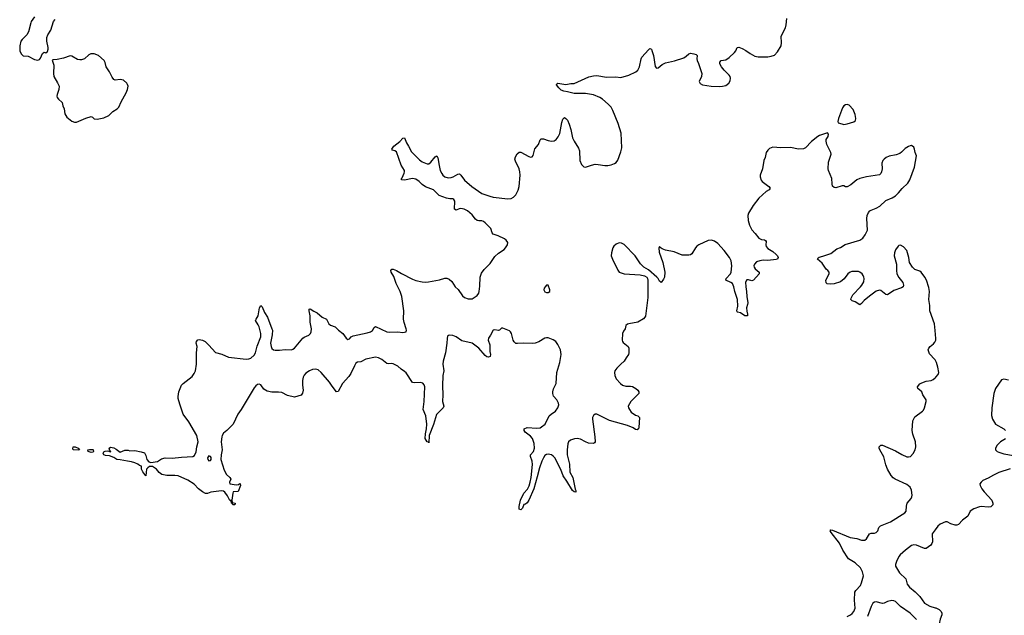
# Model space of a CAD drawing. Header units: inches. Extents: x 1682510 to 1839368, y 640758 to 791543.
# Tile 120 of 186: x 1788666 to 1800857, y 671383 to 678754. Entities that reach past the tile are written whole.
import ezdxf

# ---------------------------------------------------------------- set-up
doc = ezdxf.new("R2010")
doc.units = ezdxf.units.IN
doc.header["$MEASUREMENT"] = 0
for name, color, linetype in [('B7687', 7, 'Continuous'), ('B7697', 7, 'Continuous'), ('B8607', 7, 'Continuous')]:
    doc.layers.add(name, color=color, linetype=linetype)

msp = doc.modelspace()

# ---------------------------------------------------------------- linework, layer by layer
at = {"layer": 'B7687', "color": 6}
for points, elevation in [([(1788851, 678789), (1788810, 678730), (1788805, 678715), (1788777, 678603), (1788753, 678567), (1788695, 678510), (1788681, 678490), (1788666, 678430), (1788669, 678370), (1788686, 678330), (1788708, 678308), (1788770, 678304), (1788850, 678262), (1788890, 678252), (1788910, 678261), (1788923, 678277), (1788950, 678336), (1788970, 678351), (1788990, 678345), (1789010, 678362), (1789018, 678390), (1789018, 678410), (1789001, 678490), (1789004, 678536), (1789014, 678566), (1789050, 678625), (1789086, 678730), (1789105, 678755)], 600), ([(1790000, 677952), (1789993, 677970), (1789950, 678007), (1789910, 678016), (1789850, 678006), (1789830, 678016), (1789810, 678043), (1789778, 678110), (1789736, 678170), (1789725, 678225), (1789712, 678250), (1789643, 678310), (1789590, 678332), (1789547, 678333), (1789522, 678318), (1789469, 678271), (1789430, 678259), (1789410, 678257), (1789382, 678262), (1789310, 678304), (1789290, 678307), (1789210, 678279), (1789130, 678263), (1789081, 678259), (1789067, 678253), (1789090, 678190), (1789083, 678090), (1789088, 678050), (1789135, 677975), (1789153, 677930), (1789151, 677890), (1789129, 677830), (1789127, 677810), (1789132, 677792), (1789147, 677770), (1789191, 677730), (1789200, 677690), (1789216, 677650), (1789225, 677590), (1789249, 677549), (1789310, 677497), (1789345, 677485), (1789370, 677486), (1789485, 677535), (1789550, 677556), (1789568, 677548), (1789590, 677528), (1789624, 677524), (1789710, 677539), (1789772, 677568), (1789821, 677619), (1789874, 677650), (1789895, 677670), (1789922, 677738), (1789985, 677850), (1790000, 677892)], 600), ([(1790000, 673290), (1789910, 673308), (1789870, 673310), (1789830, 673336), (1789778, 673358), (1789730, 673362), (1789710, 673370), (1789698, 673390), (1789710, 673407), (1789724, 673416), (1789759, 673419), (1789790, 673405), (1789794, 673410), (1789782, 673422), (1789774, 673450), (1789790, 673463), (1789830, 673454), (1789861, 673441), (1789910, 673402), (1789970, 673426), (1790000, 673425)], 500)]:
    msp.add_lwpolyline(points, dxfattribs=dict(at, elevation=elevation))
at = {"layer": 'B7687', "color": 6, "elevation": 500}
for points in [[(1789390, 673426), (1789329, 673430), (1789325, 673445), (1789329, 673470), (1789352, 673470), (1789390, 673451), (1789405, 673430)], [(1789550, 673399), (1789515, 673410), (1789508, 673430), (1789530, 673435), (1789570, 673436), (1789578, 673430), (1789581, 673410), (1789570, 673403)]]:
    msp.add_lwpolyline(points, close=True, dxfattribs=at)
at = {"layer": 'B7697', "color": 6}
for points, elevation in [([(1790000, 673425), (1790010, 673425), (1790030, 673418), (1790090, 673421), (1790170, 673407), (1790210, 673394), (1790230, 673361), (1790241, 673310), (1790264, 673284), (1790290, 673275), (1790372, 673288), (1790421, 673319), (1790466, 673334), (1790553, 673327), (1790670, 673342), (1790810, 673350), (1790830, 673360), (1790850, 673408), (1790859, 673470), (1790874, 673530), (1790861, 673610), (1790759, 673779), (1790690, 673874), (1790650, 673995), (1790630, 674066), (1790628, 674090), (1790636, 674150), (1790670, 674230), (1790689, 674250), (1790800, 674340), (1790826, 674374), (1790842, 674410), (1790856, 674490), (1790856, 674630), (1790862, 674710), (1790853, 674750), (1790857, 674770), (1790870, 674791), (1790890, 674795), (1790930, 674790), (1790961, 674770), (1791010, 674725), (1791090, 674635), (1791170, 674616), (1791250, 674578), (1791470, 674553), (1791504, 674556), (1791530, 674567), (1791570, 674602), (1791586, 674630), (1791606, 674714), (1791652, 674830), (1791651, 674870), (1791632, 674952), (1791620, 674980), (1791586, 675030), (1791593, 675050), (1791617, 675090), (1791634, 675190), (1791650, 675219), (1791670, 675202), (1791697, 675130), (1791733, 675073), (1791790, 674930), (1791795, 674910), (1791793, 674853), (1791773, 674750), (1791778, 674710), (1791787, 674687), (1791809, 674669), (1791830, 674664), (1791885, 674665), (1791954, 674674), (1792030, 674669), (1792050, 674675), (1792070, 674690), (1792170, 674811), (1792190, 674826), (1792245, 674850), (1792268, 674872), (1792275, 674890), (1792278, 674930), (1792264, 675010), (1792263, 675090), (1792249, 675151), (1792250, 675171), (1792264, 675176), (1792307, 675147), (1792350, 675128), (1792410, 675072), (1792464, 675050), (1792492, 674990), (1792515, 674975), (1792572, 674952), (1792615, 674910), (1792667, 674870), (1792710, 674812), (1792730, 674795), (1792750, 674805), (1792771, 674830), (1792797, 674843), (1792970, 674877), (1793009, 674890), (1793033, 674907), (1793054, 674946), (1793070, 674958), (1793211, 674891), (1793248, 674888), (1793350, 674893), (1793410, 674883), (1793450, 674890), (1793456, 674910), (1793453, 674930), (1793427, 675007), (1793418, 675050), (1793423, 675150), (1793398, 675330), (1793378, 675390), (1793328, 675490), (1793297, 675577), (1793267, 675630), (1793263, 675650), (1793274, 675666), (1793290, 675666), (1793330, 675651), (1793393, 675613), (1793530, 675542), (1793570, 675528), (1793650, 675511), (1793690, 675508), (1793729, 675511), (1793864, 675536), (1793930, 675557), (1793955, 675555), (1793983, 675543), (1794016, 675516), (1794060, 675450), (1794094, 675414), (1794150, 675338), (1794175, 675315), (1794219, 675299), (1794270, 675299), (1794330, 675341), (1794350, 675370), (1794355, 675390), (1794364, 675456), (1794368, 675570), (1794383, 675617), (1794416, 675664), (1794490, 675738), (1794550, 675822), (1794596, 675864), (1794663, 675910), (1794682, 675930), (1794706, 675970), (1794710, 675995), (1794690, 676026), (1794670, 676042), (1794590, 676080), (1794530, 676100), (1794517, 676117), (1794500, 676170), (1794430, 676241), (1794410, 676257), (1794390, 676264), (1794350, 676264), (1794329, 676269), (1794310, 676285), (1794270, 676340), (1794210, 676388), (1794170, 676410), (1794130, 676416), (1794107, 676413), (1794070, 676399), (1794050, 676409), (1794053, 676510), (1794043, 676530), (1794030, 676536), (1793990, 676537), (1793950, 676545), (1793858, 676578), (1793790, 676650), (1793690, 676684), (1793650, 676715), (1793613, 676753), (1793570, 676781), (1793530, 676790), (1793430, 676769), (1793393, 676773), (1793393, 676790), (1793401, 676799), (1793425, 676855), (1793430, 676870), (1793429, 676890), (1793390, 676953), (1793330, 677119), (1793310, 677132), (1793281, 677141), (1793273, 677150), (1793300, 677190), (1793374, 677246), (1793410, 677288), (1793430, 677294), (1793457, 677230), (1793482, 677190), (1793517, 677117), (1793618, 677018), (1793650, 676996), (1793710, 676972), (1793730, 676972), (1793756, 676990), (1793810, 677059), (1793831, 677071), (1793845, 677045), (1793858, 676950), (1793874, 676890), (1793892, 676850), (1793906, 676830), (1793930, 676810), (1793970, 676799), (1794010, 676803), (1794033, 676810), (1794090, 676843), (1794110, 676845), (1794130, 676832), (1794173, 676770), (1794263, 676690), (1794390, 676605), (1794488, 676570), (1794530, 676560), (1794710, 676539), (1794750, 676542), (1794782, 676558), (1794810, 676588), (1794836, 676644), (1794851, 676690), (1794861, 676830), (1794859, 676870), (1794849, 676910), (1794803, 677003), (1794797, 677030), (1794804, 677056), (1794826, 677094), (1794850, 677115), (1794870, 677116), (1794970, 677063), (1794990, 677055), (1795010, 677057), (1795025, 677075), (1795045, 677155), (1795090, 677210), (1795110, 677268), (1795122, 677278), (1795130, 677282), (1795150, 677280), (1795210, 677258), (1795250, 677250), (1795283, 677257), (1795309, 677271), (1795334, 677306), (1795353, 677347), (1795377, 677483), (1795390, 677523), (1795410, 677542), (1795430, 677533), (1795448, 677510), (1795470, 677461), (1795490, 677396), (1795510, 677293), (1795530, 677253), (1795585, 677165), (1795598, 677130), (1795600, 677010), (1795623, 676963), (1795650, 676934), (1795670, 676928), (1795745, 676955), (1795790, 676966), (1795830, 676964), (1795910, 676949), (1795950, 676949), (1795990, 676959), (1796030, 676975), (1796051, 676989), (1796070, 677017), (1796110, 677119), (1796123, 677170), (1796115, 677350), (1796077, 677470), (1796010, 677632), (1795988, 677670), (1795952, 677710), (1795884, 677770), (1795851, 677790), (1795770, 677825), (1795670, 677840), (1795530, 677840), (1795450, 677863), (1795405, 677870), (1795370, 677884), (1795341, 677910), (1795314, 677950), (1795318, 677962), (1795330, 677969), (1795430, 677953), (1795490, 677963), (1795530, 677966), (1795714, 678046), (1795770, 678059), (1795810, 678062), (1795930, 678045), (1796048, 678048), (1796110, 678039), (1796210, 678068), (1796293, 678110), (1796320, 678130), (1796341, 678170), (1796362, 678270), (1796371, 678290), (1796450, 678381), (1796470, 678396), (1796490, 678390), (1796495, 678375), (1796514, 678310), (1796536, 678176), (1796550, 678153), (1796570, 678160), (1796622, 678198), (1796661, 678219), (1796774, 678246), (1796890, 678284), (1796919, 678301), (1796950, 678330), (1796970, 678339), (1797013, 678333), (1797043, 678323), (1797055, 678310), (1797051, 678270), (1797054, 678250), (1797071, 678211), (1797111, 678090), (1797106, 678050), (1797081, 677990), (1797090, 677965), (1797119, 677950), (1797228, 677932), (1797330, 677927), (1797370, 677931), (1797410, 677941), (1797446, 677970), (1797462, 677998), (1797467, 678030), (1797463, 678050), (1797450, 678067), (1797388, 678128), (1797357, 678170), (1797336, 678210), (1797335, 678230), (1797350, 678249), (1797410, 678257), (1797450, 678287), (1797516, 678350), (1797531, 678370), (1797550, 678411), (1797570, 678415), (1797610, 678398), (1797655, 678375), (1797710, 678338), (1797770, 678305), (1797810, 678294), (1797930, 678295), (1797970, 678301), (1798010, 678317), (1798050, 678355), (1798094, 678430), (1798099, 678470), (1798095, 678550), (1798146, 678654), (1798156, 678690), (1798166, 678770)], 500), ([(1790000, 677892), (1790006, 677910), (1790008, 677930), (1790000, 677952)], 600), ([(1800000, 674907), (1799992, 674990), (1799936, 675150), (1799936, 675216), (1799924, 675290), (1799930, 675390), (1799922, 675442), (1799895, 675530), (1799874, 675570), (1799827, 675630), (1799810, 675642), (1799750, 675663), (1799720, 675690), (1799683, 675750), (1799675, 675810), (1799650, 675896), (1799610, 675944), (1799570, 675964), (1799550, 675958), (1799542, 675950), (1799510, 675907), (1799498, 675870), (1799495, 675830), (1799522, 675730), (1799522, 675650), (1799528, 675610), (1799550, 675562), (1799602, 675502), (1799610, 675470), (1799605, 675450), (1799585, 675435), (1799490, 675401), (1799410, 675351), (1799390, 675354), (1799330, 675404), (1799310, 675407), (1799270, 675395), (1799187, 675333), (1799122, 675278), (1799090, 675240), (1799070, 675224), (1799010, 675263), (1798975, 675275), (1798958, 675290), (1798961, 675310), (1798980, 675350), (1799078, 675450), (1799095, 675470), (1799116, 675510), (1799120, 675550), (1799117, 675570), (1799110, 675590), (1799096, 675610), (1799070, 675630), (1799050, 675637), (1798970, 675637), (1798950, 675631), (1798921, 675610), (1798873, 675547), (1798827, 675510), (1798750, 675487), (1798703, 675483), (1798665, 675485), (1798650, 675499), (1798647, 675530), (1798690, 675610), (1798690, 675630), (1798672, 675650), (1798650, 675666), (1798600, 675740), (1798543, 675790), (1798551, 675809), (1798565, 675815), (1798610, 675826), (1798710, 675862), (1798783, 675917), (1798830, 675937), (1798887, 675973), (1799070, 676026), (1799105, 676050), (1799136, 676090), (1799163, 676150), (1799155, 676295), (1799160, 676330), (1799175, 676370), (1799191, 676389), (1799210, 676399), (1799270, 676422), (1799314, 676446), (1799390, 676515), (1799470, 676549), (1799510, 676573), (1799548, 676610), (1799593, 676667), (1799661, 676730), (1799689, 676771), (1799744, 676930), (1799770, 677070), (1799752, 677110), (1799746, 677150), (1799736, 677176), (1799710, 677197), (1799690, 677194), (1799670, 677186), (1799630, 677159), (1799586, 677114), (1799562, 677098), (1799517, 677083), (1799430, 677067), (1799394, 677050), (1799370, 677030), (1799354, 677010), (1799342, 676978), (1799345, 676910), (1799338, 676870), (1799330, 676849), (1799310, 676835), (1799150, 676810), (1799070, 676791), (1799030, 676772), (1798956, 676710), (1798910, 676686), (1798890, 676686), (1798870, 676697), (1798850, 676698), (1798770, 676674), (1798750, 676677), (1798730, 676695), (1798725, 676725), (1798723, 676790), (1798680, 676890), (1798676, 676910), (1798682, 676990), (1798712, 677090), (1798710, 677110), (1798661, 677210), (1798650, 677250), (1798652, 677270), (1798676, 677310), (1798679, 677339), (1798670, 677354), (1798570, 677321), (1798550, 677310), (1798470, 677247), (1798395, 677170), (1798370, 677156), (1798310, 677151), (1798210, 677173), (1798090, 677170), (1797990, 677176), (1797950, 677161), (1797930, 677141), (1797910, 677110), (1797895, 677050), (1797878, 677010), (1797863, 676910), (1797835, 676830), (1797835, 676810), (1797848, 676770), (1797861, 676750), (1797942, 676690), (1797958, 676670), (1797947, 676650), (1797910, 676630), (1797816, 676544), (1797746, 676454), (1797690, 676359), (1797682, 676330), (1797684, 676270), (1797702, 676210), (1797732, 676152), (1797772, 676110), (1797818, 676050), (1797850, 676035), (1797889, 676029), (1797901, 676021), (1797910, 676010), (1797906, 675970), (1797910, 675948), (1797930, 675924), (1797990, 675886), (1798031, 675850), (1798048, 675830), (1798056, 675810), (1798048, 675792), (1798033, 675787), (1797930, 675776), (1797870, 675779), (1797830, 675772), (1797790, 675756), (1797763, 675730), (1797756, 675710), (1797760, 675690), (1797773, 675670), (1797822, 675630), (1797823, 675610), (1797750, 675529), (1797730, 675523), (1797690, 675536), (1797670, 675534), (1797652, 675508), (1797655, 675450), (1797666, 675390), (1797669, 675329), (1797681, 675250), (1797679, 675230), (1797665, 675190), (1797668, 675148), (1797679, 675110), (1797677, 675090), (1797645, 675090), (1797590, 675125), (1797553, 675133), (1797550, 675138), (1797547, 675150), (1797556, 675210), (1797553, 675290), (1797520, 675390), (1797508, 675450), (1797490, 675490), (1797470, 675504), (1797410, 675530), (1797412, 675550), (1797467, 675610), (1797475, 675630), (1797482, 675710), (1797474, 675770), (1797454, 675810), (1797390, 675897), (1797310, 675983), (1797270, 676013), (1797230, 676025), (1797190, 676021), (1797073, 675967), (1797050, 675951), (1797033, 675930), (1796990, 675856), (1796970, 675844), (1796950, 675840), (1796870, 675842), (1796770, 675880), (1796662, 675902), (1796620, 675920), (1796597, 675937), (1796590, 675948), (1796581, 675930), (1796584, 675876), (1796630, 675750), (1796656, 675630), (1796650, 675569), (1796638, 675542), (1796610, 675502), (1796590, 675519), (1796573, 675550), (1796553, 675570), (1796450, 675658), (1796392, 675692), (1796351, 675731), (1796287, 675830), (1796150, 675972), (1796119, 675990), (1796090, 675993), (1796050, 675976), (1796023, 675950), (1796010, 675930), (1795992, 675870), (1795990, 675830), (1796004, 675790), (1796070, 675655), (1796090, 675630), (1796150, 675611), (1796350, 675596), (1796404, 675584), (1796430, 675566), (1796440, 675550), (1796443, 675530), (1796445, 675315), (1796414, 675086), (1796408, 675072), (1796390, 675054), (1796321, 675010), (1796208, 674992), (1796190, 674985), (1796172, 674970), (1796162, 674930), (1796141, 674899), (1796128, 674870), (1796124, 674790), (1796130, 674770), (1796139, 674759), (1796200, 674710), (1796208, 674690), (1796210, 674630), (1796203, 674610), (1796175, 674570), (1796152, 674528), (1796108, 674490), (1796060, 674440), (1796036, 674410), (1796030, 674390), (1796034, 674350), (1796052, 674310), (1796105, 674250), (1796129, 674230), (1796170, 674217), (1796230, 674219), (1796255, 674215), (1796296, 674190), (1796319, 674170), (1796331, 674150), (1796330, 674130), (1796231, 674030), (1796202, 673970), (1796205, 673950), (1796215, 673930), (1796238, 673898), (1796290, 673862), (1796321, 673850), (1796339, 673830), (1796330, 673706), (1796327, 673690), (1796310, 673678), (1796290, 673684), (1796262, 673702), (1796190, 673734), (1795970, 673792), (1795810, 673873), (1795790, 673874), (1795770, 673855), (1795760, 673830), (1795757, 673810), (1795789, 673591), (1795792, 673530), (1795783, 673517), (1795770, 673509), (1795710, 673514), (1795670, 673528), (1795610, 673562), (1795570, 673571), (1795534, 673566), (1795488, 673552), (1795461, 673530), (1795453, 673507), (1795444, 673430), (1795443, 673370), (1795472, 673252), (1795476, 673156), (1795515, 673090), (1795544, 672944), (1795553, 672927), (1795551, 672909), (1795530, 672912), (1795510, 672927), (1795442, 673042), (1795394, 673110), (1795367, 673187), (1795290, 673330), (1795270, 673353), (1795249, 673369), (1795210, 673379), (1795190, 673374), (1795170, 673359), (1795150, 673334), (1795130, 673290), (1795102, 673210), (1795075, 673095), (1795030, 672950), (1794970, 672808), (1794950, 672777), (1794930, 672757), (1794910, 672754), (1794891, 672710), (1794870, 672689), (1794850, 672698), (1794849, 672730), (1794867, 672810), (1794907, 672893), (1794954, 672946), (1794974, 672986), (1794988, 673030), (1794999, 673090), (1795017, 673250), (1795013, 673290), (1794990, 673350), (1794990, 673370), (1795029, 673411), (1795041, 673450), (1795037, 673510), (1795014, 673570), (1794990, 673599), (1794926, 673650), (1794912, 673670), (1794913, 673690), (1794950, 673709), (1795070, 673701), (1795110, 673705), (1795126, 673714), (1795172, 673750), (1795222, 673850), (1795247, 673873), (1795301, 673910), (1795329, 673950), (1795340, 673990), (1795338, 674010), (1795318, 674050), (1795277, 674097), (1795269, 674129), (1795268, 674150), (1795276, 674184), (1795307, 674250), (1795318, 674390), (1795354, 674510), (1795372, 674612), (1795362, 674670), (1795330, 674735), (1795305, 674770), (1795270, 674793), (1795210, 674816), (1795190, 674817), (1795170, 674812), (1795093, 674767), (1795050, 674751), (1795010, 674746), (1794909, 674751), (1794830, 674746), (1794810, 674749), (1794790, 674768), (1794778, 674790), (1794755, 674870), (1794744, 674890), (1794730, 674903), (1794650, 674936), (1794630, 674936), (1794608, 674912), (1794593, 674907), (1794550, 674916), (1794530, 674911), (1794496, 674850), (1794469, 674811), (1794466, 674790), (1794486, 674730), (1794489, 674650), (1794495, 674610), (1794492, 674588), (1794470, 674577), (1794450, 674582), (1794430, 674599), (1794351, 674690), (1794270, 674752), (1794142, 674782), (1794070, 674829), (1794030, 674844), (1793989, 674851), (1793974, 674846), (1793964, 674836), (1793957, 674810), (1793956, 674750), (1793939, 674630), (1793911, 674530), (1793904, 674490), (1793917, 674410), (1793907, 674353), (1793902, 674222), (1793907, 674110), (1793903, 674030), (1793916, 673970), (1793909, 673950), (1793826, 673870), (1793790, 673744), (1793736, 673610), (1793730, 673518), (1793726, 673526), (1793710, 673529), (1793688, 673570), (1793689, 673630), (1793702, 673690), (1793707, 673750), (1793694, 673850), (1793663, 673930), (1793674, 674030), (1793681, 674210), (1793675, 674235), (1793656, 674256), (1793630, 674265), (1793550, 674259), (1793530, 674266), (1793450, 674382), (1793430, 674401), (1793389, 674429), (1793350, 674467), (1793290, 674496), (1793270, 674499), (1793230, 674495), (1793210, 674500), (1793150, 674549), (1793110, 674569), (1793070, 674576), (1792950, 674552), (1792890, 674520), (1792850, 674517), (1792830, 674502), (1792810, 674471), (1792765, 674375), (1792741, 674339), (1792665, 674250), (1792610, 674153), (1792590, 674149), (1792537, 674217), (1792503, 674270), (1792400, 674390), (1792361, 674421), (1792330, 674431), (1792290, 674425), (1792256, 674410), (1792210, 674378), (1792190, 674354), (1792177, 674330), (1792169, 674291), (1792168, 674230), (1792176, 674170), (1792169, 674131), (1792150, 674108), (1792070, 674082), (1791984, 674104), (1791910, 674142), (1791870, 674146), (1791790, 674143), (1791730, 674157), (1791690, 674182), (1791650, 674234), (1791630, 674244), (1791610, 674239), (1791590, 674223), (1791570, 674197), (1791410, 673930), (1791368, 673872), (1791310, 673748), (1791232, 673670), (1791190, 673636), (1791175, 673610), (1791170, 673590), (1791162, 673530), (1791175, 673430), (1791161, 673370), (1791158, 673310), (1791198, 673178), (1791227, 673127), (1791268, 673090), (1791282, 673070), (1791265, 673030), (1791269, 673009), (1791350, 672999), (1791376, 673004), (1791390, 673014), (1791398, 673010), (1791401, 672990), (1791370, 672915), (1791310, 672913), (1791304, 672896), (1791291, 672810), (1791298, 672778), (1791334, 672770), (1791330, 672750), (1791305, 672750), (1791302, 672762), (1791290, 672769), (1791283, 672797), (1791287, 672807), (1791278, 672802), (1791270, 672805), (1791240, 672860), (1791207, 672907), (1791190, 672920), (1791170, 672924), (1791130, 672921), (1791034, 672906), (1790990, 672891), (1790967, 672890), (1790930, 672911), (1790881, 672950), (1790826, 673006), (1790750, 673055), (1790630, 673110), (1790586, 673114), (1790490, 673113), (1790427, 673127), (1790392, 673152), (1790362, 673190), (1790310, 673226), (1790274, 673226), (1790252, 673210), (1790238, 673190), (1790230, 673108), (1790190, 673158), (1790175, 673190), (1790173, 673230), (1790150, 673238), (1790130, 673255), (1790090, 673272), (1790050, 673281), (1790000, 673290)], 500), ([(1800000, 674545), (1799997, 674550), (1799930, 674621), (1799915, 674670), (1799923, 674690), (1799940, 674710), (1799979, 674741), (1799997, 674763), (1800000, 674771)], 500), ([(1798910, 671370), (1798952, 671388), (1798975, 671405), (1798996, 671430), (1799011, 671470), (1799002, 671570), (1799008, 671670), (1799018, 671690), (1799075, 671750), (1799090, 671784), (1799112, 671870), (1799103, 671923), (1799076, 671970), (1799010, 672031), (1798930, 672080), (1798857, 672190), (1798815, 672275), (1798712, 672410), (1798701, 672430), (1798710, 672439), (1798730, 672437), (1798950, 672345), (1799030, 672334), (1799090, 672315), (1799130, 672314), (1799150, 672328), (1799190, 672390), (1799210, 672401), (1799250, 672400), (1799272, 672408), (1799292, 672430), (1799303, 672470), (1799326, 672490), (1799450, 672542), (1799627, 672650), (1799640, 672670), (1799645, 672735), (1799656, 672770), (1799703, 672830), (1799713, 672850), (1799715, 672870), (1799708, 672930), (1799690, 672970), (1799650, 673000), (1799507, 673067), (1799483, 673083), (1799455, 673115), (1799410, 673192), (1799390, 673247), (1799365, 673345), (1799316, 673430), (1799307, 673450), (1799307, 673470), (1799330, 673490), (1799350, 673488), (1799510, 673419), (1799590, 673373), (1799650, 673345), (1799670, 673344), (1799695, 673350), (1799730, 673387), (1799753, 673430), (1799761, 673470), (1799757, 673530), (1799724, 673624), (1799715, 673670), (1799723, 673790), (1799750, 673838), (1799846, 673910), (1799856, 673924), (1799871, 673950), (1799890, 674030), (1799890, 674050), (1799847, 674110), (1799834, 674150), (1799786, 674190), (1799783, 674210), (1799813, 674247), (1799838, 674262), (1799890, 674279), (1799950, 674288), (1799978, 674302), (1800000, 674322)], 500), ([(1800000, 672440), (1799963, 672390), (1799967, 672293), (1799960, 672270), (1799947, 672253), (1799890, 672210), (1799870, 672210), (1799770, 672252), (1799735, 672255), (1799710, 672248), (1799632, 672190), (1799567, 672133), (1799550, 672110), (1799521, 672050), (1799510, 672010), (1799511, 671990), (1799521, 671970), (1799559, 671910), (1799636, 671836), (1799656, 671770), (1799685, 671730), (1799754, 671674), (1799810, 671617), (1799870, 671534), (1799937, 671497), (1800000, 671477)], 500), ([(1799770, 671331), (1799690, 671408), (1799570, 671492), (1799510, 671552), (1799490, 671562), (1799465, 671565), (1799410, 671555), (1799370, 671533), (1799350, 671530), (1799270, 671550), (1799250, 671547), (1799230, 671533), (1799210, 671494), (1799164, 671370)], 500)]:
    msp.add_lwpolyline(points, dxfattribs=dict(at, elevation=elevation))
at = {"layer": 'B7697', "color": 6, "elevation": 500}
for points in [[(1798910, 677706), (1798890, 677702), (1798871, 677689), (1798855, 677665), (1798803, 677530), (1798795, 677495), (1798800, 677480), (1798844, 677464), (1798870, 677459), (1798910, 677464), (1798996, 677490), (1799014, 677506), (1799020, 677530), (1799010, 677583), (1798984, 677644), (1798937, 677697)], [(1795209, 675469), (1795190, 675467), (1795171, 675450), (1795159, 675430), (1795157, 675410), (1795170, 675386), (1795190, 675377), (1795210, 675377), (1795229, 675390), (1795231, 675410)], [(1791010, 673356), (1790992, 673330), (1790994, 673310), (1791010, 673295), (1791030, 673300), (1791036, 673310), (1791035, 673335), (1791030, 673349)]]:
    msp.add_lwpolyline(points, close=True, dxfattribs=at)
at = {"layer": 'B8607', "color": 6, "elevation": 500}
for points in [[(1800000, 674771), (1800008, 674790), (1800010, 674810), (1800000, 674907)], [(1800000, 674322), (1800010, 674330), (1800037, 674363), (1800047, 674390), (1800035, 674455), (1800019, 674510), (1800000, 674545)], [(1800910, 674293), (1800850, 674305), (1800823, 674297), (1800750, 674192), (1800727, 674130), (1800702, 673950), (1800697, 673857), (1800709, 673810), (1800749, 673750), (1800850, 673690), (1800870, 673670)], [(1800873, 673567), (1800810, 673528), (1800768, 673490), (1800748, 673450), (1800748, 673430), (1800767, 673410), (1800790, 673401), (1800850, 673383), (1800970, 673360)], [(1800930, 673197), (1800790, 673151), (1800722, 673118), (1800659, 673081), (1800591, 673050), (1800569, 673031), (1800555, 673010), (1800557, 672990), (1800578, 672950), (1800608, 672910), (1800701, 672810), (1800717, 672770), (1800715, 672750), (1800704, 672736), (1800690, 672727), (1800658, 672722), (1800570, 672728), (1800550, 672725), (1800478, 672702), (1800436, 672670), (1800404, 672610), (1800341, 672559), (1800290, 672505), (1800270, 672499), (1800250, 672499), (1800195, 672515), (1800150, 672540), (1800130, 672542), (1800063, 672510), (1800034, 672486), (1800000, 672440)], [(1800000, 671477), (1800010, 671474), (1800050, 671453), (1800075, 671430), (1800084, 671410), (1800082, 671390), (1800063, 671337), (1800050, 671278), (1800040, 671210), (1800030, 671070), (1800020, 671030), (1800000, 670976)]]:
    msp.add_lwpolyline(points, dxfattribs=at)

doc.saveas('drawing.dxf')
